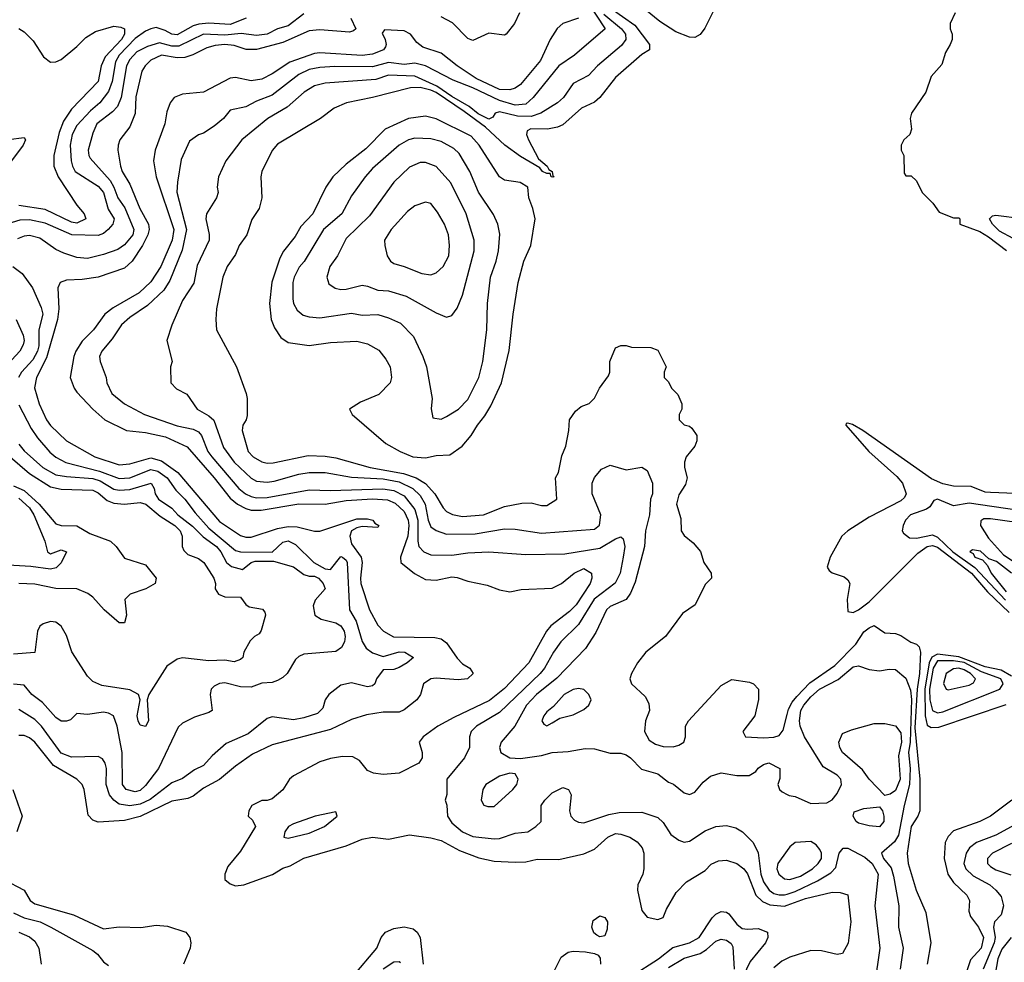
# Model space of a CAD drawing. Header units: inches. Extents: x 1793402 to 1900366, y 320852 to 470679.
# Tile 208 of 256: x 1817093 to 1820822, y 393556 to 397124. Entities that reach past the tile are written whole.
import ezdxf

# ---------------------------------------------------------------- set-up
doc = ezdxf.new("R2010")
doc.units = ezdxf.units.IN
doc.header["$MEASUREMENT"] = 0
doc.layers.add('B8319', color=7, linetype='Continuous')
doc.layers.add('B8329', color=7, linetype='Continuous')

msp = doc.modelspace()

# ---------------------------------------------------------------- linework, layer by layer
at = {"layer": 'B8319', "color": 4}
for points, elevation in [([(1819245.3, 397190), (1819310.3, 397089.7), (1819194.8, 396990), (1819135.5, 396950), (1819038, 396830), (1819010, 396804.7), (1818970, 396801), (1818910, 396818), (1818810, 396866.6), (1818735.4, 396895.4), (1818629.7, 396949.7), (1818590, 396959.6), (1818550, 396955.1), (1818490, 396961.8), (1818430, 396945.6), (1818286.7, 396946.7), (1818230, 396943.5), (1818190, 396935.8), (1818150, 396916.9), (1818050, 396838.7), (1817990, 396816.2), (1817950, 396795.1), (1817890, 396782), (1817864.7, 396750), (1817830, 396721.2), (1817790, 396695.3), (1817770, 396688.7), (1817736, 396664), (1817705.2, 396594.8), (1817690.4, 396510), (1817688.7, 396471.3), (1817725.2, 396330), (1817708, 396252), (1817662.3, 396137.7), (1817639, 396101), (1817577.7, 396042.3), (1817510, 395997), (1817479.1, 395970), (1817443.1, 395916.9), (1817404, 395870), (1817396, 395850), (1817398, 395830), (1817421, 395770), (1817422.8, 395750), (1817442.8, 395710), (1817490.4, 395670.4), (1817566, 395630), (1817690, 395587), (1817750, 395574.9), (1817770, 395564.4), (1817782, 395550), (1817806, 395490), (1817821.1, 395470), (1817923.1, 395350), (1817948, 395330), (1817970, 395319.5), (1817990, 395314.6), (1818030, 395315.2), (1818190, 395344.6), (1818270, 395341.7), (1818469.2, 395349.2), (1818510, 395341.8), (1818550, 395321.7), (1818590.1, 395270.1), (1818600.6, 395230), (1818600.9, 395150), (1818604.9, 395130), (1818624, 395110), (1818650, 395099.3), (1818730, 395097.1), (1818790, 395106), (1818870.5, 395110.5), (1819010, 395100.5), (1819157.5, 395102.5), (1819290, 395123.7), (1819350, 395159.1), (1819370, 395166.8), (1819379.3, 395159.3), (1819385.5, 395130), (1819378.7, 395090), (1819367.2, 395030), (1819348.1, 394991.9), (1819269.4, 394930.6), (1819210, 394835.1), (1819143, 394770), (1819114.4, 394730), (1819081.3, 394670), (1819064.4, 394650), (1818910, 394502), (1818822.8, 394450), (1818802.8, 394430), (1818797.3, 394410), (1818796.3, 394370), (1818777.3, 394330), (1818711.3, 394250), (1818711.1, 394191.1), (1818704.7, 394170), (1818710.7, 394150.7), (1818714, 394110), (1818730, 394084), (1818770, 394050.5), (1818810, 394032.4), (1818890, 394023.8), (1818910, 394025.5), (1818970, 394045.5), (1819018, 394050), (1819048.7, 394070), (1819068.7, 394090), (1819068.7, 394150), (1819082, 394170), (1819110, 394198), (1819150, 394218), (1819172, 394210), (1819182, 394190), (1819176, 394130), (1819181, 394110), (1819194.4, 394094.4), (1819210, 394086.8), (1819230, 394084), (1819324.7, 394115.3), (1819363.4, 394123.4), (1819450, 394124.9), (1819510, 394104), (1819530, 394086), (1819559.9, 394039.9), (1819590, 394018.8), (1819610, 394011), (1819630, 394014.8), (1819690, 394054), (1819730, 394070.7), (1819770, 394074.8), (1819805.2, 394065.2), (1819830.5, 394050.5), (1819870.8, 394010), (1819890.5, 393970.5), (1819900.2, 393890), (1819910, 393860.5), (1819932.4, 393830), (1819950, 393817.4), (1819970, 393811.6), (1819990, 393811.6), (1820000, 393814.9)], 308), ([(1819330, 397168.7), (1819423.1, 397103.1), (1819478, 397030), (1819478, 397010), (1819450, 396992.7), (1819350, 396905.1), (1819290.4, 396830), (1819270, 396811.6), (1819220.7, 396790), (1819150, 396727), (1819130, 396717.6), (1819092, 396710), (1819029, 396711), (1819015.9, 396704.1), (1819012.4, 396690), (1819020.2, 396670), (1819058.3, 396598.3), (1819090.4, 396570), (1819097.3, 396557.3), (1819110.4, 396550), (1819113, 396533), (1819118, 396530), (1819112.1, 396527.9), (1819106.6, 396530), (1819102, 396542), (1819090, 396541.6), (1819073.2, 396550), (1819063.5, 396563.5), (1818990, 396606.8), (1818930.9, 396650), (1818857.1, 396717.1), (1818776.7, 396776.7), (1818670, 396848.3), (1818650, 396857.4), (1818610, 396867.6), (1818573, 396867), (1818429.5, 396829.5), (1818330.4, 396809.6), (1818284.7, 396790), (1818232, 396750), (1818070, 396652.7), (1818050, 396628.7), (1818010.8, 396550), (1818006.8, 396530), (1818010.6, 396450.6), (1818000.7, 396410), (1817972.4, 396367.6), (1817953, 396310), (1817924, 396270), (1817910, 396235.3), (1817879.1, 396190), (1817862, 396150), (1817838, 396030), (1817836.3, 395990), (1817838.8, 395950), (1817914.8, 395810), (1817951, 395710), (1817954.8, 395690), (1817954.4, 395625.6), (1817950.7, 395609.3), (1817938, 395590), (1817936, 395570), (1817958, 395490), (1817977.3, 395470), (1818010, 395450.5), (1818030, 395446.4), (1818052.9, 395447.1), (1818185.6, 395474.4), (1818250, 395472.2), (1818290, 395465.7), (1818421, 395430), (1818547.2, 395407.2), (1818594.9, 395390), (1818630, 395368.9), (1818665.7, 395330), (1818696.5, 395276.5), (1818710, 395263), (1818731.9, 395251.9), (1818770, 395243.7), (1818850, 395250.4), (1818930, 395282), (1818994.8, 395294.8), (1819030, 395296), (1819070, 395286), (1819090, 395286), (1819128, 395310), (1819122, 395390), (1819134, 395410), (1819146.8, 395473.2), (1819161.2, 395510), (1819173.2, 395570), (1819175.3, 395610), (1819198, 395642), (1819220.2, 395659.8), (1819250, 395671.3), (1819270, 395692), (1819288.7, 395730), (1819323.1, 395776.9), (1819328.7, 395790), (1819328.7, 395830), (1819350, 395882), (1819370, 395891.3), (1819390, 395891.3), (1819410, 395884.7), (1819483.6, 395883.6), (1819510, 395874), (1819542, 395810), (1819534, 395790), (1819534, 395770), (1819550, 395754), (1819562, 395730), (1819585.4, 395705.4), (1819601, 395670), (1819601, 395650), (1819591, 395630), (1819591.3, 395610), (1819610, 395591.3), (1819630, 395586), (1819638.5, 395578.5), (1819657.3, 395550), (1819657.3, 395530), (1819650.8, 395510), (1819618, 395470), (1819611, 395450), (1819611, 395430), (1819621, 395390), (1819614.8, 395365.2), (1819590, 395326), (1819581, 395290), (1819596.9, 395236.9), (1819598, 395190), (1819610, 395172), (1819643.6, 395143.6), (1819671.6, 395111.6), (1819684.7, 395070), (1819712, 395030), (1819714, 395010), (1819690, 394986), (1819651.3, 394910), (1819603.1, 394876.9), (1819539.1, 394790), (1819464.9, 394730), (1819433.4, 394690), (1819410.8, 394650), (1819404.7, 394630), (1819411, 394610), (1819462, 394562), (1819476.1, 394536.1), (1819479.1, 394510), (1819463, 394470), (1819459.3, 394430), (1819477.7, 394397.7), (1819501.8, 394381.8), (1819530, 394373.7), (1819567.7, 394372.3), (1819590, 394378), (1819609.2, 394390), (1819615.1, 394410), (1819615.1, 394450), (1819626, 394470), (1819750, 394604), (1819790, 394626.8), (1819856.8, 394616.8), (1819872, 394610), (1819892, 394590), (1819891.6, 394551.6), (1819878, 394490), (1819832, 394430), (1819842, 394410), (1819910, 394406), (1819950, 394408.2), (1819970, 394414.8), (1819984.8, 394435.2), (1820000, 394494.9)], 316), ([(1819727.7, 397170), (1819688.1, 397091.9), (1819670, 397068.7), (1819650, 397057.2), (1819630, 397058.4), (1819578.2, 397078.2), (1819518, 397118), (1819429.5, 397190)], 316), ([(1817951.3, 397130), (1817890, 397106), (1817810, 397111.6), (1817772.3, 397107.7), (1817750, 397101.6), (1817690, 397067.3), (1817670, 397069.8), (1817643.9, 397083.9), (1817610, 397094.5), (1817590, 397089.7), (1817570, 397081.3), (1817530, 397053.5), (1817470.2, 396990), (1817455.5, 396964.5), (1817443.2, 396890), (1817430, 396852.3), (1817397.1, 396810), (1817360.9, 396779.1), (1817310, 396724.5), (1817292.2, 396690), (1817284.2, 396650), (1817288.4, 396590), (1817292.7, 396570), (1817303.8, 396550), (1817390, 396493.7), (1817410.2, 396470.2), (1817427.7, 396407.7), (1817450.4, 396370), (1817445.5, 396350), (1817428, 396330), (1817410, 396315.6), (1817390, 396307.8), (1817290.4, 396309.6), (1817190, 396353.7), (1817130, 396367.1), (1817094.1, 396365.9), (1817047.7, 396352.3)], 288), ([(1818170, 397146.6), (1818110, 397100.7), (1818070, 397089.6), (1818030, 397069.8), (1817990, 397065.1), (1817932.5, 397072.5), (1817870, 397066), (1817790, 397069.8), (1817696.1, 397023.9), (1817670, 397023.8), (1817622.6, 397037.4), (1817576.9, 397023.1), (1817537.4, 397002.6), (1817510, 396973.6), (1817498.3, 396950), (1817477.7, 396830), (1817463.7, 396796.3), (1817444.8, 396775.2), (1817384.9, 396730), (1817370, 396695.3), (1817352.7, 396630), (1817354.9, 396610), (1817360.6, 396600.6), (1817435.4, 396515.4), (1817450.3, 396490), (1817464.6, 396450), (1817491.8, 396411.8), (1817526, 396330), (1817521.6, 396310), (1817490, 396272.3), (1817465.5, 396254.5), (1817410, 396235.1), (1817350, 396220.7), (1817310, 396224.2), (1817260.1, 396240.1), (1817230, 396254.5), (1817170, 396297.6), (1817130, 396307.3), (1817110, 396305.1), (1817084.8, 396295.2)], 292), ([(1818346.9, 397130), (1818366, 397090), (1818358, 397082), (1818342.6, 397077.4), (1818230, 397085.6), (1818190, 397082), (1818090, 397037.8), (1817990, 397011.3), (1817951.5, 397011.5), (1817906.1, 397026.1), (1817870.8, 397030.8), (1817833.6, 397026.4), (1817801.8, 397018.2), (1817749.1, 396990.9), (1817718.4, 396981.6), (1817690, 396980.3), (1817630, 396989.8), (1817589.3, 396970.7), (1817568.2, 396950), (1817556.4, 396930), (1817532.5, 396832.5), (1817530, 396769), (1817510, 396719.3), (1817472.7, 396670), (1817466, 396650), (1817465.5, 396630), (1817474.4, 396570), (1817481.6, 396550), (1817510, 396502), (1817548.5, 396410), (1817581.5, 396350), (1817583.6, 396330), (1817578.3, 396310), (1817558.3, 396270), (1817518.7, 396210), (1817490, 396184.2), (1817390, 396149.6), (1817330, 396140.7), (1817270, 396138), (1817246, 396130), (1817237.3, 396110), (1817241.1, 396030), (1817236, 395990), (1817195.2, 395844.8), (1817157, 395770), (1817148.7, 395731.3), (1817166.4, 395670), (1817194.4, 395610), (1817210, 395588.2), (1817270.7, 395530), (1817377.3, 395470), (1817470, 395439.5), (1817510, 395443.1), (1817590, 395465.5), (1817630, 395455.2), (1817691.8, 395410), (1817850, 395225.3), (1817930, 395171.8), (1817950, 395165.7), (1817970, 395165.7), (1818070, 395198), (1818110, 395205.8), (1818144.5, 395204.5), (1818210, 395188), (1818230, 395188), (1818370, 395234.9), (1818410, 395234.9), (1818430.8, 395230), (1818438.8, 395218.8), (1818453.4, 395210), (1818450, 395202), (1818390, 395205.6), (1818370, 395201.6), (1818350.3, 395189.7), (1818343.1, 395170), (1818350, 395140.5), (1818386.7, 395090), (1818390.3, 395070), (1818383.7, 395010), (1818385.7, 394990), (1818418, 394890), (1818450, 394832), (1818471.3, 394810), (1818508.8, 394788.8), (1818666, 394786), (1818690, 394780.7), (1818710, 394766), (1818750, 394707.3), (1818770, 394686.8), (1818798, 394670), (1818810.8, 394650), (1818789.5, 394629.5), (1818754, 394626), (1818670, 394632), (1818650, 394629.2), (1818622.8, 394610), (1818610.7, 394570), (1818597.3, 394550), (1818550, 394512.3), (1818530, 394502.9), (1818470, 394503.6), (1818407.2, 394492.8), (1818350, 394475.6), (1818270, 394437.3), (1818050, 394379.6), (1817975.4, 394344.6), (1817910, 394299.5), (1817850, 394247.8), (1817790, 394215.1), (1817750, 394185.1), (1817730, 394176.9), (1817670, 394166), (1817550, 394108.5), (1817490, 394092.6), (1817390, 394087), (1817370, 394094), (1817352.9, 394112.9), (1817337, 394210), (1817329.3, 394230), (1817309.2, 394250), (1817221.2, 394301.2), (1817150, 394389.3), (1817130, 394406.6), (1817110, 394415.1), (1817090, 394415.1)], 296), ([(1819210.3, 397129.7), (1819150.3, 397109.7), (1819129, 397091), (1819102.4, 397050), (1819066, 396970), (1818990, 396879.6), (1818970, 396864.7), (1818950, 396858.3), (1818910, 396859.8), (1818821.6, 396901.6), (1818749.8, 396949.8), (1818690, 396997.4), (1818620.6, 397020.6), (1818597.8, 397037.8), (1818573.5, 397070), (1818550, 397082.4), (1818474.4, 397085.6), (1818466.6, 397073.4), (1818477.4, 397050), (1818481.3, 397030), (1818478.6, 397021.5), (1818470.7, 397010), (1818430, 396994.3), (1818390, 396988.7), (1818230, 396999.1), (1818210, 396996), (1818116.7, 396963.3), (1818050, 396919.6), (1818010, 396899.6), (1817970, 396893.3), (1817910, 396905.1), (1817890, 396902.9), (1817790, 396849.6), (1817710, 396842.9), (1817678.8, 396830), (1817663, 396810), (1817650, 396775.3), (1817642.4, 396730), (1817606.7, 396630), (1817600.5, 396590), (1817610.4, 396530), (1817676.5, 396330), (1817670.2, 396290), (1817627.6, 396190), (1817590, 396131.6), (1817546, 396090), (1817446.8, 396033.2), (1817415.5, 396010), (1817372.7, 395950), (1817330, 395907), (1817305.3, 395870), (1817298, 395850), (1817284.9, 395770), (1817299.3, 395730), (1817310, 395714), (1817370, 395650.7), (1817416, 395610), (1817498, 395570), (1817570, 395561.7), (1817645.1, 395545.1), (1817727.5, 395507.5), (1817830.2, 395390.2), (1817890, 395313.7), (1817918.4, 395290), (1817950, 395274), (1817970, 395267.9), (1818007.9, 395267.9), (1818150, 395291.3), (1818250, 395290.2), (1818330, 395305), (1818430, 395311.1), (1818486.5, 395306.5), (1818514.8, 395294.8), (1818550, 395263.1), (1818564.9, 395230), (1818567.3, 395210), (1818562.9, 395170), (1818534.9, 395090), (1818537.3, 395070), (1818588.6, 395028.6), (1818630, 395005.5), (1818670, 395003), (1818730, 395015.5), (1818750, 395013.4), (1818790, 394998.8), (1818863.5, 394983.5), (1818910, 394966), (1818950, 394958.8), (1818992.9, 394967.1), (1819110, 394973), (1819145.2, 394990), (1819193.2, 395030), (1819230, 395047.7), (1819258.8, 395030), (1819260.7, 395010), (1819253.4, 394990), (1819200.3, 394910), (1819175.8, 394884.2), (1819104.4, 394830), (1819088.7, 394810), (1819021.3, 394690), (1818930, 394593.3), (1818872.1, 394547.9), (1818737.1, 394482.9), (1818677.3, 394450), (1818621, 394410), (1818606, 394390), (1818618, 394350), (1818618, 394330), (1818604.7, 394310), (1818530, 394272.3), (1818470, 394267.3), (1818432.9, 394272.9), (1818410, 394282), (1818380.2, 394320.2), (1818354.8, 394334.8), (1818315.6, 394335.6), (1818270, 394327.8), (1818230, 394315.1), (1818130, 394262.7), (1818114.8, 394250), (1818090, 394208.7), (1818050, 394175.3), (1818030, 394168.7), (1818010, 394168.7), (1817972, 394150), (1817961, 394130), (1817958, 394110), (1817974.8, 394094.8), (1817986, 394070), (1817930, 393977.2), (1817881.1, 393918.9), (1817870.7, 393890), (1817870.8, 393870), (1817890, 393854), (1817910, 393846), (1817942, 393850), (1818051.2, 393888.8), (1818090, 393912.7), (1818118, 393922), (1818170, 393950.4), (1818330, 393997.1), (1818390, 394022), (1818430, 394030.7), (1818490, 394023), (1818570, 394039.1), (1818650, 394027.7), (1818690, 394017.1), (1818759.2, 393979.2), (1818832.3, 393952.3), (1818890, 393939.3), (1818970, 393934.9), (1819010, 393936.3), (1819052.9, 393947.1), (1819134.8, 393945.2), (1819230, 393967.3), (1819270, 393984.9), (1819321.2, 394030), (1819350, 394044), (1819370, 394042), (1819404.7, 394030), (1819432.3, 394012.3), (1819450.8, 393990), (1819457.3, 393970), (1819457.3, 393910), (1819454, 393890), (1819434, 393850), (1819433, 393830), (1819450, 393752), (1819470, 393727.3), (1819510, 393718.8), (1819530, 393726), (1819542.5, 393757.5), (1819579.1, 393820.9), (1819618.6, 393861.4), (1819690, 393904), (1819711.8, 393928.2), (1819739.5, 393940.5), (1819770, 393943), (1819810, 393930.5), (1819836.3, 393910), (1819850, 393890.8), (1819881.1, 393810), (1819907, 393787), (1819934.4, 393774.4), (1819990, 393769.2), (1820000, 393772.7)], 304), ([(1819305.2, 397145.2), (1819372.7, 397090), (1819387.2, 397070), (1819388.4, 397050), (1819372.8, 397027.2), (1819282, 396950), (1819247, 396913), (1819190, 396882.7), (1819153, 396830), (1819130, 396809.4), (1819067.3, 396770), (1819030, 396757.6), (1818978.9, 396758.9), (1818910, 396775.6), (1818894, 396770), (1818884.9, 396755.1), (1818870, 396748.3), (1818830, 396767.8), (1818795.9, 396795.9), (1818730, 396833.6), (1818673.2, 396873.2), (1818590, 396910.8), (1818490, 396914.3), (1818441.7, 396898.3), (1818250, 396883.6), (1818210, 396873.6), (1818170.8, 396850), (1818106.1, 396793.9), (1818033.4, 396750), (1817934.8, 396670), (1817874, 396590), (1817846.8, 396530), (1817841, 396490), (1817844.7, 396470), (1817838, 396450), (1817800.7, 396390), (1817798.8, 396370), (1817810.9, 396310.9), (1817810.8, 396290), (1817765.9, 396194.2), (1817752.4, 396127.6), (1817710, 396062), (1817670, 395968), (1817650.8, 395910), (1817671.3, 395830), (1817664.7, 395810), (1817666, 395750), (1817687.5, 395727.5), (1817726.4, 395706.4), (1817766, 395650), (1817810, 395624.9), (1817828.6, 395608.6), (1817864.5, 395504.5), (1817904.9, 395450), (1817970, 395388.4), (1817990, 395377.6), (1818030, 395373.7), (1818057.1, 395377.1), (1818150, 395403.7), (1818190, 395410.3), (1818249.7, 395410.3), (1818350, 395392.9), (1818470, 395386.5), (1818530, 395375.6), (1818582.4, 395350), (1818610, 395323.8), (1818628.9, 395290), (1818640.3, 395230), (1818650, 395204.9), (1818670, 395190.4), (1818710, 395177.6), (1818818.4, 395178.4), (1818930, 395197.6), (1818970, 395195.8), (1819070, 395180.4), (1819270, 395196.3), (1819289.5, 395210.5), (1819294, 395250), (1819262, 395330), (1819261.2, 395370), (1819270, 395392), (1819296.4, 395423.6), (1819330, 395438), (1819390, 395420.7), (1819450, 395430.7), (1819470, 395418), (1819490.4, 395370.4), (1819490.4, 395330), (1819483, 395310), (1819478.4, 395250), (1819463.7, 395190), (1819459.5, 395130), (1819424.7, 394995.3), (1819406.7, 394953.3), (1819390.6, 394929.4), (1819330, 394903.7), (1819316.3, 394890), (1819275.3, 394804.7), (1819236.1, 394743.9), (1819128.1, 394631.9), (1819050.4, 394570), (1819012.4, 394530), (1818968, 394450), (1818916.3, 394390), (1818910.7, 394370), (1818916, 394350), (1818950, 394330.6), (1818990, 394327.3), (1819070, 394339.3), (1819110.5, 394350.5), (1819170, 394354), (1819234.5, 394365.5), (1819270, 394364.4), (1819330, 394348.5), (1819370, 394348), (1819390, 394342), (1819406.8, 394330), (1819448, 394288), (1819510.4, 394270.4), (1819550, 394238), (1819570, 394231), (1819610, 394198), (1819630, 394191.3), (1819650, 394201), (1819681.5, 394238.5), (1819710, 394260.7), (1819750, 394273.4), (1819810, 394263), (1819856, 394264), (1819881.2, 394278.8), (1819890, 394291), (1819910, 394304.7), (1819930, 394311), (1819972, 394290), (1819972, 394252), (1819964.7, 394230), (1819971.3, 394210), (1819981.4, 394201.4), (1820000, 394191.3)], 312), ([(1818986, 397150), (1818966.8, 397110), (1818936, 397070), (1818930, 397066), (1818870, 397074), (1818810, 397045.1), (1818790, 397052.7), (1818733.1, 397113.1), (1818690, 397135.1)], 296), ([(1817090, 397090.8), (1817110, 397078), (1817144.5, 397044.5), (1817183.4, 396983.4), (1817210, 396964), (1817230, 396964.9), (1817250, 396973.4), (1817310, 397023), (1817343.1, 397056.9), (1817380.1, 397079.9), (1817450, 397100.3), (1817476.7, 397096.7), (1817490.5, 397090), (1817490.3, 397070), (1817478.9, 397050), (1817416.5, 396983.5), (1817401.3, 396950), (1817390.3, 396890), (1817290, 396785.6), (1817259.3, 396740.7), (1817242.3, 396697.7), (1817222.3, 396610), (1817222, 396570), (1817238.7, 396530), (1817310, 396422), (1817337.3, 396390), (1817344, 396370), (1817310, 396354.7), (1817290, 396357.7), (1817190, 396405.7), (1817090, 396421.7)], 284), ([(1817050.5, 396670.5), (1817110, 396678), (1817114.8, 396670), (1817106.8, 396650), (1817062, 396590)], 276), ([(1817067.3, 396190), (1817103.1, 396163.1), (1817141.6, 396110), (1817174.7, 396034.7), (1817180.4, 396010), (1817166, 395950), (1817165.2, 395890), (1817160.8, 395870), (1817142.8, 395837.2), (1817100.3, 395790), (1817088.5, 395770)], 292), ([(1817079.6, 395990), (1817106.3, 395930), (1817110.3, 395910), (1817106.9, 395893.1), (1817093.4, 395870), (1817063, 395837)], 288), ([(1817090, 395666.8), (1817137.2, 395577.2), (1817161.2, 395541.2), (1817207.9, 395487.9), (1817230, 395468.4), (1817267.9, 395447.9), (1817396.1, 395416.1), (1817470, 395388.1), (1817510, 395390.2), (1817590, 395421.8), (1817615.9, 395415.9), (1817651.7, 395390), (1817684.2, 395344.2), (1817718.7, 395310), (1817757.8, 395257.8), (1817810, 395200.3), (1817910, 395115.3), (1817930, 395110.3), (1818050, 395109.3), (1818090, 395146.4), (1818110, 395152), (1818138.2, 395138.2), (1818207.7, 395070), (1818250, 395046.3), (1818270, 395043.8), (1818310, 395092.7), (1818316, 395090), (1818330, 395078.8), (1818333.4, 395070), (1818342.4, 394890), (1818367.2, 394847.2), (1818390.2, 394770.2), (1818405.1, 394745.1), (1818430, 394727.3), (1818470, 394713.4), (1818530, 394731.7), (1818552, 394730), (1818584.7, 394710), (1818561, 394690), (1818530, 394672.7), (1818510, 394665.2), (1818470, 394664), (1818444.9, 394630), (1818438.8, 394610), (1818430, 394602.7), (1818410, 394599.3), (1818350, 394614.5), (1818310, 394605.2), (1818264, 394570), (1818250.7, 394550), (1818241.4, 394518.6), (1818221.4, 394498.6), (1818170, 394481.6), (1818130, 394474), (1818050, 394486), (1818030, 394479.3), (1817958.9, 394421.1), (1817874.9, 394385.1), (1817822, 394338), (1817790, 394301.2), (1817755.2, 394284.8), (1817710, 394252.3), (1817670, 394236), (1817587.7, 394172.3), (1817550, 394155.3), (1817510, 394148.4), (1817470, 394155.1), (1817449.8, 394169.8), (1817433.6, 394190), (1817421.3, 394230), (1817421.6, 394290), (1817417, 394310), (1817406.8, 394326.8), (1817390, 394336), (1817290, 394333.3), (1817250, 394348), (1817176.3, 394450), (1817150, 394475.6), (1817090, 394513.6)], 292), ([(1817090, 395517.3), (1817110, 395492.7), (1817180.4, 395430), (1817230, 395401.5), (1817270, 395394.7), (1817370, 395388.3), (1817398.4, 395378.4), (1817450, 395347.7), (1817470, 395344), (1817510, 395346.5), (1817590.8, 395370), (1817602, 395350), (1817606.4, 395330), (1817619.5, 395310), (1817670, 395275.8), (1817691.7, 395250), (1817747.9, 395207.9), (1817787.5, 395167.5), (1817838.7, 395130), (1817855.6, 395110), (1817876.4, 395070), (1817895.2, 395055.2), (1817936.5, 395043.5), (1817969.5, 395070), (1817985, 395075), (1818054.8, 395074.8), (1818130, 395053.7), (1818170, 395024.9), (1818190, 395018), (1818210, 395017.7), (1818225.5, 395010), (1818243, 394990), (1818250.7, 394970), (1818212.3, 394927.7), (1818205.2, 394905.2), (1818210.5, 394870.5), (1818234.9, 394854.9), (1818290, 394841.6), (1818310, 394830.4), (1818322.4, 394810), (1818326, 394790), (1818323, 394770), (1818312, 394748), (1818290, 394733.2), (1818170, 394722.7), (1818150, 394714), (1818138, 394702), (1818106, 394650), (1818090, 394634), (1818070, 394622.7), (1818050, 394616), (1818010, 394612.7), (1817970, 394598), (1817930, 394599.5), (1817870, 394614.5), (1817850, 394612), (1817830, 394601.2), (1817818.8, 394590), (1817814, 394570), (1817822, 394510), (1817810, 394502), (1817755.3, 394484.7), (1817710, 394462), (1817693.4, 394446.6), (1817618.4, 394290), (1817570, 394225.1), (1817550, 394206.6), (1817530, 394201.1), (1817496, 394210), (1817482.4, 394230), (1817481.1, 394350), (1817462.7, 394450), (1817448.7, 394490), (1817430, 394499.3), (1817410, 394502.7), (1817350, 394494), (1817310, 394498), (1817285.4, 394474.6), (1817270.9, 394469.1), (1817250, 394469.4), (1817230, 394482.7), (1817180.1, 394540.1), (1817139.3, 394570), (1817110, 394605.2), (1817070, 394609.4)], 288), ([(1817057.6, 395470), (1817130, 395407.2), (1817210, 395356), (1817250, 395347), (1817370, 395343.7), (1817390, 395333.7), (1817424.9, 395304.9), (1817450, 395294.6), (1817490, 395290.3), (1817550, 395297.4), (1817571, 395291), (1817625.2, 395245.2), (1817680.4, 395210), (1817701.3, 395190), (1817708.4, 395170), (1817708, 395130), (1817715.2, 395115.2), (1817730, 395100.7), (1817770, 395084.9), (1817790.6, 395070), (1817828, 395010), (1817834.9, 394990), (1817834, 394970), (1817846, 394950), (1817870, 394940.4), (1817930, 394939.1), (1817950.3, 394910.3), (1817962.3, 394902.3), (1818013.4, 394893.4), (1818022, 394882), (1818024, 394870), (1818007.5, 394812.5), (1817999.8, 394800.2), (1817982, 394790), (1817966.4, 394773.6), (1817942, 394730), (1817938, 394710), (1817930, 394702), (1817906, 394694), (1817870, 394699.5), (1817810, 394698), (1817710, 394709.2), (1817690, 394704), (1817650, 394677.2), (1817582.8, 394570), (1817576, 394550), (1817580.7, 394470), (1817570, 394449), (1817550, 394454), (1817542, 394470), (1817538, 394490), (1817549.5, 394550), (1817542.7, 394570), (1817510, 394588), (1817404.2, 394604.2), (1817370, 394619.3), (1817350, 394639), (1817291.2, 394731.2), (1817270, 394794), (1817250, 394829.3), (1817230, 394843.7), (1817210, 394846.6), (1817182.5, 394837.5), (1817170, 394828.7), (1817160.7, 394810), (1817150, 394728.7), (1817070, 394722.7)], 284), ([(1817070, 395360.6), (1817110, 395341.8), (1817167.1, 395290), (1817230, 395216.5), (1817250, 395210.3), (1817310, 395208.4), (1817359.1, 395179.1), (1817437.3, 395150), (1817459.1, 395130), (1817490, 395086), (1817570, 395060.5), (1817610.4, 395010), (1817606, 394990), (1817571.3, 394970), (1817511.3, 394950), (1817490.8, 394930), (1817497.3, 394870), (1817490, 394842), (1817470, 394841.2), (1817413.2, 394890), (1817370, 394939), (1817351.9, 394951.9), (1817309.5, 394969.5), (1817230, 394971.3), (1817150, 394988.4), (1817090.3, 394989.7)], 276), ([(1817090, 395312.9), (1817130, 395277), (1817146.3, 395250), (1817188, 395150), (1817198, 395110), (1817210, 395102.8), (1817250, 395118), (1817270.8, 395110), (1817250, 395069), (1817231, 395050), (1817210, 395044.5), (1817134.8, 395054.8), (1817050, 395059.6)], 272), ([(1817067.7, 394210), (1817102.8, 394110), (1817082.8, 394050)], 296), ([(1820000, 393979.2), (1819964.9, 393930), (1819961.3, 393910), (1819968.2, 393890), (1819990, 393872.7), (1820000, 393871.5)], 312), ([(1817033, 393870), (1817110.7, 393830), (1817133.4, 393790), (1817150, 393778.4), (1817296.7, 393736.7), (1817410, 393683), (1817470, 393690.5), (1817552.3, 393687.7), (1817610, 393697.3), (1817652.8, 393692.8), (1817722, 393670), (1817738, 393650), (1817741, 393630), (1817738.8, 393610), (1817714, 393550)], 296), ([(1817070, 393743.7), (1817110, 393724.2), (1817170.2, 393710.2), (1817211, 393690), (1817370, 393601), (1817387.5, 393587.5), (1817410, 393558), (1817430, 393544.7)], 292), ([(1819410, 393503.6), (1819512.3, 393570), (1819567.5, 393612.5), (1819630, 393630.4), (1819666.6, 393650), (1819715.5, 393724.5), (1819730, 393738.4), (1819750, 393748.5), (1819770, 393746.4), (1819779.4, 393739.4), (1819810, 393700.5), (1819830, 393684.9), (1819850, 393681.3), (1819890, 393683.8), (1819926, 393670), (1819927.3, 393650), (1819918, 393630), (1819859.9, 393560.1), (1819817.1, 393470)], 296), ([(1817090, 393670.3), (1817130, 393652.7), (1817150, 393636.3), (1817165.5, 393610), (1817174.8, 393550)], 288), ([(1818355.8, 393504.2), (1818446, 393610), (1818462.7, 393650), (1818479, 393670), (1818510, 393684), (1818550, 393690.7), (1818583, 393683), (1818598.8, 393670), (1818610.6, 393650), (1818621.6, 393550)], 296), ([(1819550, 393536.5), (1819610, 393572.7), (1819670, 393590.3), (1819694.8, 393605.2), (1819730, 393636.3), (1819750, 393644), (1819770, 393640.7), (1819788, 393628), (1819794.6, 393614.6), (1819799.6, 393530)], 292), ([(1819110, 393508.2), (1819143.6, 393576.4), (1819170, 393595.3), (1819190, 393598.9), (1819236, 393596), (1819270.4, 393590.4), (1819283.7, 393583.7), (1819291.6, 393571.6), (1819292.9, 393550)], 296), ([(1818470, 393532.2), (1818510, 393558.4), (1818530, 393559.1), (1818535.3, 393555.3)], 292), ([(1820000, 393571), (1819979.6, 393560.4), (1819950, 393535.4)], 304)]:
    msp.add_lwpolyline(points, dxfattribs=dict(at, elevation=elevation))
for points, elevation in [([(1818630, 396759.7), (1818566, 396750), (1818477.3, 396710), (1818404.4, 396635.6), (1818330, 396578), (1818279.1, 396530), (1818253, 396490), (1818203, 396390), (1818158, 396342), (1818136.2, 396303.8), (1818092, 396248), (1818078.3, 396221.7), (1818048.7, 396131.3), (1818039.3, 396050), (1818046, 395990), (1818058, 395958), (1818082, 395922), (1818110, 395902), (1818190, 395890.7), (1818270, 395902), (1818370, 395907.7), (1818410, 395897.3), (1818453.2, 395873.2), (1818479.8, 395839.8), (1818496, 395810), (1818501, 395770), (1818496, 395750), (1818453.7, 395706.3), (1818383.5, 395676.5), (1818342, 395650), (1818352, 395630), (1818480.6, 395520.6), (1818534.8, 395490), (1818582.8, 395470), (1818630, 395466.3), (1818670, 395474.4), (1818722.7, 395477.3), (1818769.6, 395510.4), (1818803.7, 395550), (1818826.6, 395590), (1818854.5, 395625.5), (1818877.1, 395662.9), (1818918, 395750), (1818947.5, 395872.5), (1818962, 396010), (1818981.2, 396130), (1819002.7, 396210), (1819029.3, 396270), (1819046, 396370), (1819037.2, 396410), (1819022, 396450), (1819018, 396490), (1818988.7, 396508.7), (1818930, 396517.2), (1818910, 396529.2), (1818834, 396650), (1818803.1, 396683.1), (1818670, 396749.6)], 324), ([(1818590, 396676.2), (1818566, 396670), (1818530, 396649.5), (1818430, 396560.9), (1818402, 396530), (1818350, 396457.2), (1818313, 396390), (1818244, 396330), (1818170.3, 396209.7), (1818152.3, 396187.7), (1818133, 396150), (1818128.2, 396130), (1818128.3, 396068.3), (1818130.6, 396050), (1818144.4, 396024.4), (1818166.4, 396006.4), (1818190, 395999.1), (1818230, 395995.5), (1818350, 396013.4), (1818390, 396005.5), (1818450, 396008), (1818490, 395996.3), (1818535.6, 395975.6), (1818585.2, 395925.2), (1818620.7, 395850), (1818634, 395810), (1818656, 395690), (1818651.6, 395651.6), (1818658, 395618), (1818690, 395612), (1818710, 395622), (1818755.3, 395650), (1818790, 395686.8), (1818831.8, 395770), (1818847, 395830), (1818862, 395950), (1818864.5, 396050), (1818876.2, 396150), (1818898.4, 396210), (1818907.3, 396250), (1818912.1, 396312.1), (1818903.7, 396350), (1818887.5, 396387.5), (1818831.3, 396471.3), (1818797.6, 396550), (1818758, 396618), (1818737.3, 396637.3), (1818690, 396663.6), (1818650, 396674)], 328), ([(1818630, 396583.7), (1818610, 396583.7), (1818570, 396566), (1818510, 396509.2), (1818418.3, 396381.7), (1818330, 396296), (1818296.3, 396230), (1818267.3, 396190), (1818256, 396150), (1818264.5, 396124.5), (1818287.9, 396107.9), (1818310, 396103), (1818330, 396104.9), (1818390, 396119.1), (1818410, 396116.3), (1818450, 396100.5), (1818490, 396098), (1818557.3, 396077.3), (1818670, 396014.8), (1818710, 395998), (1818730, 396004.7), (1818750, 396032), (1818770, 396082), (1818814.5, 396250), (1818814, 396290), (1818784.5, 396390), (1818726.5, 396506.5), (1818670, 396569.3)], 332), ([(1818630, 396433.2), (1818590, 396419.3), (1818561.7, 396398.3), (1818500.5, 396330), (1818474.8, 396290), (1818476, 396270), (1818484.7, 396230), (1818498, 396210), (1818510, 396201), (1818550, 396190.8), (1818616.5, 396163.5), (1818650, 396158.8), (1818670, 396166.8), (1818697.2, 396190), (1818718, 396230), (1818720.9, 396270), (1818717, 396310), (1818702, 396350), (1818675.9, 396395.9), (1818650, 396428.7)], 336), ([(1819210, 394592.7), (1819190, 394589.4), (1819154.8, 394570), (1819115.2, 394524.8), (1819090, 394504), (1819078.8, 394490), (1819071.3, 394470), (1819078, 394458), (1819090, 394451.3), (1819110, 394462.8), (1819139.5, 394480.5), (1819190, 394493.4), (1819230, 394514), (1819249.2, 394530), (1819257.2, 394550), (1819249, 394570), (1819230, 394589)], 316), ([(1818950, 394272.3), (1818910, 394260.7), (1818858.8, 394230), (1818847.3, 394210), (1818841, 394170), (1818851.1, 394151.1), (1818866, 394146), (1818890, 394146.8), (1818961.2, 394210), (1818976, 394230), (1818981.2, 394250), (1818969.3, 394269.3)], 312), ([(1818290, 394126), (1818212, 394110), (1818130, 394080.9), (1818111, 394070), (1818098, 394050), (1818094, 394030), (1818110, 394026), (1818190, 394044.9), (1818248, 394070), (1818295.3, 394110)], 308), ([(1819290, 393652.3), (1819279.1, 393659.1), (1819268.1, 393668.1), (1819259.6, 393690), (1819265.6, 393714.4), (1819290, 393732), (1819310, 393725.5), (1819319.5, 393710), (1819318.3, 393681.7), (1819310, 393657.2)], 296)]:
    msp.add_lwpolyline(points, close=True, dxfattribs=dict(at, elevation=elevation))
at = {"layer": 'B8329', "color": 4}
for points, elevation in [([(1820636, 397150), (1820618, 397110), (1820618, 397090), (1820624.7, 397070), (1820624.7, 397050), (1820618, 397030), (1820599.8, 397000.2), (1820585.4, 396954.6), (1820546, 396910), (1820524.7, 396850), (1820471.3, 396770), (1820466, 396750), (1820471.3, 396710), (1820464.7, 396690), (1820442, 396670), (1820432, 396650), (1820432, 396630), (1820442, 396610), (1820443.6, 396543.6), (1820450, 396534), (1820470, 396534), (1820490, 396514), (1820511.3, 396470), (1820552, 396430), (1820576, 396396), (1820630, 396374), (1820650, 396374), (1820654, 396370), (1820654, 396350), (1820730, 396322.8), (1820762.5, 396302.5), (1820830.4, 396250.4)], 324), ([(1820856.6, 396296.6), (1820803.7, 396323.7), (1820778, 396350), (1820766, 396370), (1820778, 396382), (1820790, 396384.7), (1820890, 396371.3)], 324), ([(1821050, 395324), (1820770, 395334.3), (1820750, 395336.3), (1820696.9, 395356.9), (1820630, 395358.9), (1820590, 395367.1), (1820546.3, 395386.3), (1820286, 395570), (1820248, 395592), (1820230, 395597.2), (1820224, 395596), (1820222.8, 395590), (1820308.9, 395490), (1820415.9, 395395.9), (1820436.9, 395370), (1820450.3, 395330), (1820444.2, 395315.8), (1820430, 395303.6), (1820310, 395240.9), (1820230, 395189.4), (1820207.7, 395170), (1820162.8, 395090), (1820152, 395052), (1820159.6, 395039.6), (1820171, 395031), (1820215.9, 395015.9), (1820230, 395004.7), (1820237.3, 394990), (1820227.7, 394930), (1820230, 394884.7), (1820250, 394880.5), (1820270, 394890.4), (1820310, 394921.3), (1820494.7, 395105.3), (1820529.9, 395130.1), (1820550, 395134.5), (1820570, 395128.2), (1820698, 395030), (1820759, 394959), (1820840.5, 394880.5)], 324), ([(1821050, 395241), (1820690, 395294.7), (1820630, 395283.7), (1820570, 395309), (1820556, 395304), (1820539.9, 395280.1), (1820528.3, 395271.7), (1820467.7, 395250), (1820447.7, 395230), (1820438.8, 395210), (1820436, 395190), (1820440.7, 395180.7), (1820462.8, 395162.8), (1820490, 395162), (1820550, 395174.6), (1820570, 395166), (1820627.5, 395110), (1820711.1, 395051.1), (1820827.3, 394927.3)], 328), ([(1820870, 395221.7), (1820770, 395235.3), (1820745.5, 395234.5), (1820733, 395227), (1820732.2, 395210), (1820762.2, 395162.2), (1820819.3, 395099.3), (1820863, 395070)], 332), ([(1820849.7, 395029.7), (1820793.3, 395073.3), (1820763.7, 395083.7), (1820732.5, 395112.5), (1820702, 395118), (1820691.3, 395110), (1820704.1, 395104.1), (1820711.3, 395090), (1820739.9, 395079.9), (1820758.9, 395058.9), (1820772.7, 395030), (1820830, 394959)], 332), ([(1820000, 394494.9), (1820005.1, 394514.9), (1820018.5, 394541.5), (1820036.9, 394563.1), (1820086.1, 394613.9), (1820180, 394680), (1820259.6, 394760.4), (1820290, 394807.3), (1820310, 394823), (1820330, 394830.7), (1820370, 394804), (1820410, 394800.7), (1820430, 394794), (1820468.8, 394768.8), (1820490, 394760.5), (1820500.5, 394750), (1820504.9, 394730), (1820501.2, 394650), (1820492.3, 394590), (1820483.9, 394443.9), (1820502.7, 394250), (1820502.6, 394130), (1820494.9, 394110), (1820469.2, 394070), (1820454.3, 393970), (1820458.9, 393930), (1820488, 393830), (1820525.1, 393745.1), (1820543.8, 393630), (1820530.4, 393550)], 316), ([(1820850, 394639.1), (1820810, 394662), (1820750, 394674.3), (1820650, 394713.3), (1820570, 394722.5), (1820548.4, 394711.6), (1820538.3, 394690), (1820521.7, 394590), (1820522.2, 394490), (1820530, 394454.4), (1820545.1, 394445.1), (1820573.9, 394446.1), (1820830, 394532.4)], 324), ([(1820000, 394191.3), (1820007.3, 394187.3), (1820030, 394184), (1820090, 394157.3), (1820150, 394160.7), (1820170, 394171), (1820190, 394196), (1820206, 394230), (1820202.7, 394250), (1820190, 394265.2), (1820135.9, 394295.9), (1820065.1, 394410), (1820049.8, 394449.8), (1820047.1, 394470), (1820051.5, 394510), (1820063.5, 394530), (1820090, 394561.3), (1820122.9, 394590), (1820192.9, 394627.1), (1820250, 394674.9), (1820270, 394679.1), (1820310, 394664.9), (1820350, 394659.1), (1820386, 394666), (1820410, 394664.7), (1820450, 394632), (1820466.9, 394586.9), (1820470.6, 394550.6), (1820465.3, 394390), (1820460.1, 394350), (1820466.4, 394290), (1820464, 394230), (1820442.6, 394150), (1820422.2, 394037.8), (1820407, 394013), (1820357.3, 393970), (1820364.4, 393950), (1820393.5, 393913.5), (1820402.6, 393882.6), (1820422.4, 393770), (1820421.6, 393690), (1820439.3, 393610), (1820428, 393530)], 312), ([(1820850.8, 394170), (1820770, 394109.5), (1820730.3, 394089.7), (1820630, 394054.5), (1820610, 394033.2), (1820598, 394010), (1820594.9, 393950), (1820608.7, 393890), (1820630, 393858), (1820680.7, 393810), (1820691, 393790), (1820687.7, 393750), (1820694.9, 393730), (1820724.2, 393690), (1820744.2, 393650), (1820734.9, 393610), (1820694.7, 393565.3), (1820648.8, 393430)], 324), ([(1820875.8, 394084.2), (1820790, 394038), (1820717.3, 394010), (1820690.5, 393990), (1820677.6, 393970), (1820668.7, 393930), (1820676.4, 393910), (1820703.9, 393883.9), (1820767.3, 393850), (1820790.7, 393830), (1820810, 393806), (1820819.5, 393770), (1820810, 393736), (1820784.9, 393710), (1820782, 393690), (1820787.3, 393650), (1820784.1, 393630), (1820742.7, 393530)], 328), ([(1820000, 393871.5), (1820010, 393870.3), (1820050, 393882.7), (1820096.2, 393910), (1820117, 393930), (1820129.6, 393950), (1820129.5, 393970), (1820123.6, 393983.6), (1820110, 394001.2), (1820090, 394013.2), (1820030, 394009.4), (1820010, 393993.2), (1820000, 393979.2)], 312), ([(1820850, 394006.6), (1820777.3, 393970), (1820759.1, 393950), (1820759.1, 393930), (1820770, 393919.1), (1820790, 393906.7), (1820847.3, 393887.3)], 332), ([(1820000, 393814.9), (1820030, 393824.7), (1820115, 393865), (1820164.8, 393895.2), (1820184.1, 393915.9), (1820196.9, 393970), (1820211.6, 393988.4), (1820230, 393988.7), (1820294.3, 393954.3), (1820321.7, 393930), (1820344.4, 393890), (1820332.4, 393770), (1820350.6, 393610), (1820330.4, 393469.6)], 308), ([(1820000, 393772.7), (1820070, 393797.6), (1820170, 393821.6), (1820200.7, 393820.7), (1820230, 393811.3), (1820241.6, 393710), (1820230.5, 393629.5), (1820210, 393589.2), (1820190, 393586.6), (1820130, 393599.8), (1820090, 393601.7), (1820010, 393576.1), (1820000, 393571)], 304), ([(1820848, 393650), (1820813.6, 393606.4), (1820797.6, 393570), (1820770.4, 393410.4)], 332)]:
    msp.add_lwpolyline(points, dxfattribs=dict(at, elevation=elevation))
for points, elevation in [([(1820630, 394698), (1820570, 394697), (1820552.5, 394670), (1820539.3, 394590), (1820539.8, 394550), (1820550.2, 394510.2), (1820570, 394500.3), (1820590, 394504), (1820805.2, 394590), (1820817.6, 394610), (1820809.6, 394629.6), (1820736.5, 394656.5), (1820670, 394690.8)], 328), ([(1820650, 394669.6), (1820630, 394667), (1820602.8, 394650), (1820591.6, 394611.6), (1820602, 394590), (1820610, 394587.3), (1820690, 394605.3), (1820705.6, 394614.4), (1820713.3, 394630), (1820694.7, 394650), (1820670, 394664)], 332), ([(1820370, 394188), (1820310, 394249.2), (1820284.9, 394284.9), (1820209.2, 394350), (1820199, 394370), (1820195.3, 394390), (1820210, 394422), (1820243.1, 394436.9), (1820330, 394461), (1820370, 394461), (1820410, 394451), (1820430, 394424.7), (1820432.6, 394390), (1820422, 394338), (1820428, 394250), (1820410, 394206.6), (1820390, 394193.2)], 308), ([(1820350, 394069.3), (1820310, 394072.7), (1820270, 394083.7), (1820261.2, 394090), (1820249.4, 394110), (1820254, 394126), (1820290, 394138.8), (1820350, 394144.7), (1820361, 394130), (1820366, 394110), (1820366, 394090)], 308)]:
    msp.add_lwpolyline(points, close=True, dxfattribs=dict(at, elevation=elevation))

doc.saveas('drawing.dxf')
